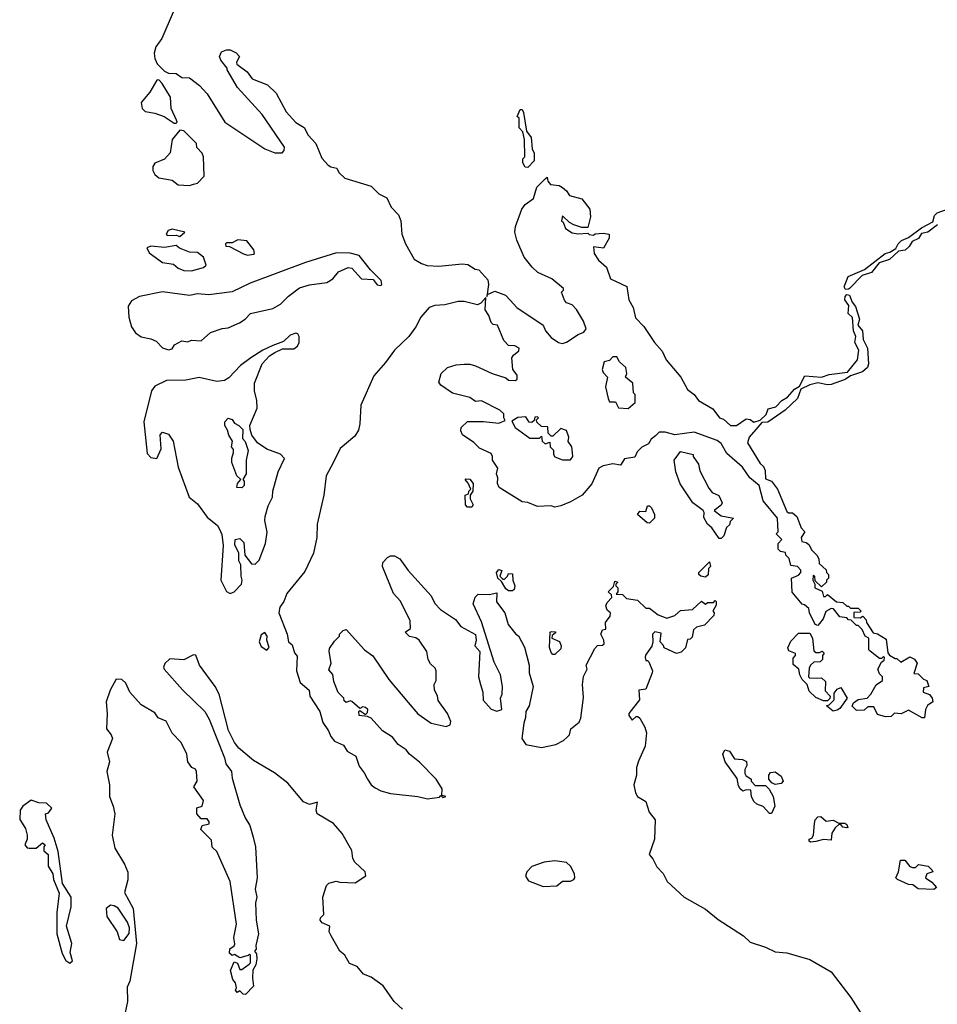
# Model space of a CAD drawing. Extents: x 2494118 to 2687960, y 757339 to 915227.
# Tile 19 of 256: x 2536646 to 2541394, y 826440 to 831535. Entities that reach past the tile are written whole.
import ezdxf

# ---------------------------------------------------------------- set-up
doc = ezdxf.new("R2010")
doc.units = 0

msp = doc.modelspace()

# ---------------------------------------------------------------- linework, layer by layer
at = {"layer": '0CON20XD'}
for points in [[(2537439.4, 831575), (2537381.8, 831438.2), (2537350.6, 831395), (2537341.9, 831361.9), (2537344.4, 831335), (2537357.2, 831307.2), (2537395, 831268), (2537415, 831258.8), (2537455, 831256), (2537485, 831236.7), (2537525, 831233.8), (2537575.8, 831195), (2537615, 831151.2), (2537706.7, 831005), (2537915, 830867.5), (2537965.8, 830845.8), (2538004.2, 830845.8), (2538015, 830857.5), (2538015.8, 830875), (2537900, 831045), (2537772.5, 831185), (2537720, 831275), (2537720, 831285), (2537686.7, 831325), (2537680, 831345), (2537690.7, 831369.3), (2537715, 831380), (2537735, 831378.8), (2537765, 831364), (2537783.3, 831345), (2537767.5, 831315), (2537770, 831305), (2537822.5, 831265), (2537849.5, 831229.5), (2537928, 831198), (2537972.5, 831155), (2538025, 831058.8), (2538075, 831003.8), (2538117.3, 830977.3), (2538138.3, 830938.3), (2538177.5, 830895), (2538209.3, 830819.3), (2538242.3, 830782.3), (2538255, 830773.3), (2538286.4, 830766.4), (2538297.5, 830745), (2538327.5, 830715), (2538465, 830673.8), (2538504.2, 830634.2), (2538545, 830613.3), (2538568, 830565), (2538605.8, 830525), (2538617.5, 830495), (2538622.5, 830425), (2538642.2, 830375), (2538686.3, 830296.3), (2538725, 830272.9), (2538755, 830262.9), (2538815, 830260), (2538935, 830272.5), (2538965, 830268), (2539003.3, 830245), (2539021.2, 830241.2), (2539068.6, 830188.6), (2539071.9, 830165), (2539062.5, 830102.5), (2539066.4, 830113.6), (2539105, 830130), (2539160.2, 830110.2), (2539183.8, 830083.8), (2539218.8, 830045), (2539353.9, 829953.9), (2539366.7, 829925), (2539395, 829890), (2539434.1, 829864.1), (2539455, 829860), (2539475, 829866.7), (2539535, 829906.7), (2539565, 829917.5), (2539577.5, 829935), (2539563.3, 829975), (2539527.5, 830035), (2539505, 830060), (2539475, 830070), (2539463.9, 830083.9), (2539450, 830125), (2539460, 830135), (2539460, 830145), (2539400, 830195), (2539326.4, 830226.4), (2539296.7, 830255), (2539256.4, 830306.4), (2539217.5, 830395), (2539207.5, 830435), (2539211.2, 830465), (2539243.3, 830555), (2539260.7, 830579.3), (2539305, 830610), (2539321.7, 830668.3), (2539365, 830712.5), (2539375, 830720), (2539379.3, 830699.3), (2539393, 830683), (2539437, 830677), (2539455, 830667.5), (2539475, 830650), (2539490, 830625), (2539555, 830608.8), (2539596, 830555), (2539600, 830515), (2539585, 830460), (2539555, 830460), (2539513, 830473), (2539490, 830485), (2539455, 830520), (2539450, 830495), (2539458.3, 830488.3), (2539470, 830455), (2539505, 830432.5), (2539535, 830427.5), (2539585, 830430), (2539593, 830423), (2539615, 830420), (2539623.6, 830426.4), (2539665, 830431.2), (2539696.7, 830425), (2539696.2, 830405), (2539666.4, 830353.6), (2539615, 830360), (2539617.5, 830325), (2539640.7, 830290.7), (2539682.5, 830255), (2539702.5, 830195), (2539787.5, 830155), (2539797.5, 830085), (2539820, 830045), (2539831.7, 829991.7), (2539875, 829947.5), (2539930, 829865), (2539970.7, 829820.7), (2539990, 829775), (2540067.5, 829685), (2540100.7, 829620.7), (2540136.4, 829596.4), (2540157.5, 829565), (2540231.7, 829521.7), (2540267.5, 829475), (2540287.9, 829467.9), (2540324, 829435), (2540355, 829434.4), (2540405, 829469.4), (2540425, 829466.7), (2540445, 829453.1), (2540477.6, 829462.4), (2540508.5, 829491.5), (2540519.1, 829520.9), (2540558.7, 829531.3), (2540588.5, 829565), (2540618.2, 829581.8), (2540655, 829622.9), (2540681.3, 829638.7), (2540708.2, 829691.8), (2540795, 829684.7), (2540835, 829699.6), (2540928.4, 829711.6), (2540981.4, 829775), (2540988.4, 829825), (2540967.2, 829865), (2540972.9, 829895), (2540960.8, 829925), (2540954.7, 829994.7), (2540933.3, 830015), (2540935.5, 830055.5), (2540916.1, 830085), (2540917.4, 830102.6), (2540925, 830113.1), (2540939.2, 830109.2), (2540952.8, 830072.8), (2540971.1, 830051.1), (2540991.5, 829985), (2540982.9, 829955), (2541006.4, 829925), (2541010.9, 829880.8), (2541033.2, 829835), (2541038.2, 829755), (2541033.1, 829735), (2541007.5, 829712.5), (2540945, 829691.8), (2540917.2, 829672.8), (2540845, 829646.8), (2540825, 829645.3), (2540775, 829656.3), (2540735, 829645.9), (2540687.1, 829622.9), (2540669.6, 829575), (2540605.8, 829514.2), (2540517.3, 829452.7), (2540485, 829451.4), (2540455.5, 829415), (2540420, 829375), (2540412.5, 829345), (2540478, 829238), (2540493.6, 829223.6), (2540503, 829203), (2540505, 829160), (2540535, 829147.5), (2540566.7, 829105), (2540615, 828990), (2540623, 828983), (2540645, 828982.5), (2540666.7, 828965), (2540690, 828905), (2540707.5, 828885), (2540690, 828855), (2540692.5, 828835), (2540715, 828830), (2540729.3, 828819.3), (2540745, 828790), (2540770, 828765), (2540780, 828745), (2540781.7, 828721.7), (2540818.3, 828688.3), (2540820, 828675), (2540830, 828665), (2540830, 828645), (2540820, 828635), (2540820, 828625), (2540795, 828600), (2540761.7, 828631.7), (2540760, 828655), (2540751.7, 828658.3), (2540750, 828635), (2540760, 828615), (2540760, 828595), (2540798.3, 828578.3), (2540805, 828550), (2540815, 828550), (2540825, 828560), (2540873, 828523), (2540905, 828520), (2540925, 828500), (2540935, 828500), (2540945, 828490), (2540985, 828490), (2541000, 828475), (2540995, 828470), (2540961.7, 828468.3), (2540961.7, 828441.7), (2540995, 828440), (2541008.3, 828448.3), (2541025, 828430), (2541027.5, 828415), (2541061.7, 828361.7), (2541085, 828357.5), (2541128.8, 828328.8), (2541138.3, 828258.3), (2541147, 828247), (2541175, 828230), (2541185, 828230), (2541205, 828210), (2541251.7, 828238.3), (2541275, 828226.7), (2541290, 828205), (2541271.7, 828151.7), (2541295, 828150), (2541321.7, 828121.7), (2541340, 828115), (2541350, 828085), (2541321.7, 828078.3), (2541320, 828055), (2541353, 828043), (2541367.5, 828025), (2541370, 828005), (2541343.3, 827986.7), (2541332.5, 827965), (2541328.3, 827921.7), (2541315, 827922.5), (2541245, 827962.5), (2541206.4, 827943.6), (2541173, 827947), (2541155, 827930)], [(2537455, 831000), (2537460, 831005), (2537457.5, 831015), (2537430, 831075), (2537426.2, 831135), (2537383.8, 831205), (2537365, 831223.3), (2537355, 831222.5), (2537319.2, 831160.8), (2537274.1, 831105.9), (2537280, 831075), (2537295, 831060), (2537345, 831052), (2537393.9, 831033.9), (2537445, 831000), (2537455, 831000)], [(2539275, 830770), (2539261.7, 830771.7), (2539250, 830795), (2539250, 830815), (2539260, 830825), (2539257.5, 830915), (2539250, 830955), (2539230, 830975), (2539230, 831025), (2539220, 831035), (2539235, 831070), (2539245, 831070), (2539252.5, 831055), (2539268.3, 830958.3), (2539292.5, 830925), (2539297, 830867), (2539307.5, 830845), (2539307.5, 830805), (2539275, 830770)], [(2537525, 830677.5), (2537545, 830683.3), (2537565, 830690), (2537600, 830725), (2537597.5, 830825), (2537590, 830845), (2537563, 830873), (2537560, 830895), (2537495, 830960), (2537475, 830963.3), (2537434.4, 830915.6), (2537424.1, 830845.9), (2537395, 830813.3), (2537345, 830793.6), (2537334.7, 830775), (2537335.5, 830755), (2537345, 830734), (2537365, 830716), (2537434.1, 830704.1), (2537465, 830681.2), (2537525, 830677.5)], [(2540918.6, 830138.6), (2540912.2, 830152.2), (2540933.1, 830206.9), (2541017.1, 830242.9), (2541124.7, 830325.3), (2541148.5, 830331.5), (2541178.9, 830351.1), (2541190.5, 830375), (2541207.9, 830392.1), (2541245, 830407.8), (2541312.1, 830457.9), (2541370.6, 830489.4), (2541378.8, 830521.2), (2541393.6, 830536.4), (2541446.2, 830555)], [(2541395, 830473.1), (2541345, 830436.5), (2541311.7, 830428.3), (2541296.9, 830403.1), (2541263.3, 830386.7), (2541248, 830362), (2541226.8, 830343.2), (2541192.9, 830337.1), (2541145.9, 830294.1), (2541092.5, 830277.5), (2541052.4, 830227.6), (2541005, 830212.2), (2540939.4, 830145), (2540935, 830140), (2540918.6, 830138.6)], [(2537475, 830412.5), (2537500, 830435), (2537435, 830451.2), (2537413.8, 830445), (2537403.3, 830425), (2537408.3, 830418.3), (2537455, 830420), (2537475, 830412.5)], [(2537535, 830235.7), (2537565, 830244.3), (2537596.8, 830253.2), (2537610, 830265), (2537596.1, 830306.1), (2537565, 830330), (2537525, 830332.5), (2537473, 830353), (2537455, 830367.5), (2537395, 830356.7), (2537325, 830364), (2537304.2, 830355), (2537315, 830329.2), (2537385, 830279.4), (2537440.8, 830270.8), (2537465, 830249.2), (2537495, 830238.1), (2537535, 830235.7)], [(2537825, 830317.5), (2537855, 830322.5), (2537860, 830325), (2537857.5, 830345), (2537821.7, 830391.7), (2537773.9, 830396.1), (2537745, 830380), (2537715, 830380), (2537710, 830375), (2537713, 830363), (2537731.7, 830361.7), (2537803.6, 830323.6), (2537825, 830317.5)], [(2537415, 829827.5), (2537435, 829832.5), (2537446.7, 829853.3), (2537485, 829872.5), (2537515, 829867.5), (2537535, 829877.5), (2537585, 829872.5), (2537633, 829917), (2537693, 829937), (2537725, 829940), (2537783.9, 829966.1), (2537812.5, 829985), (2537840, 830015), (2537955, 830041.2), (2537995, 830063.8), (2538036.7, 830105), (2538093, 830147), (2538145, 830164), (2538235.6, 830174.4), (2538265.7, 830194.3), (2538295, 830230), (2538345, 830252.5), (2538365, 830250), (2538413.9, 830193.9), (2538475, 830190), (2538495, 830162.5), (2538515, 830160), (2538520, 830165), (2538516.2, 830185), (2538460.7, 830240.7), (2538402.5, 830315), (2538355, 830326.7), (2538285, 830328.8), (2538125, 830278.6), (2537837.9, 830172.1), (2537745, 830126.2), (2537625, 830111.2), (2537565.8, 830115.8), (2537525, 830108.6), (2537385, 830126.9), (2537265, 830102.1), (2537225, 830081.1), (2537207.4, 830052.6), (2537210.9, 829995), (2537224.5, 829945), (2537244.5, 829915), (2537275, 829893.6), (2537324.5, 829884.5), (2537351.7, 829871.7), (2537385, 829836.7), (2537415, 829827.5)], [(2541155, 827930), (2541125, 827927.5), (2541085, 827940), (2541065, 827980), (2541035, 827980), (2541015, 827962.5), (2540975, 827960), (2540953, 827983), (2540960.7, 827999.3), (2540985, 828016.7), (2541030, 828025), (2541050, 828045), (2541077, 828093), (2541110, 828115), (2541110, 828135), (2541095, 828150), (2541086.7, 828175), (2541105, 828210), (2541118.3, 828221.7), (2541120, 828235), (2541115, 828240), (2541105, 828230), (2541095, 828230), (2541047, 828267), (2541040, 828275), (2541040, 828335), (2541020, 828345), (2541005, 828380), (2540985, 828400), (2540975, 828400), (2540948.3, 828428.3), (2540935, 828430), (2540925, 828440), (2540890, 828445), (2540857, 828487), (2540845, 828487.5), (2540817, 828473), (2540802.5, 828435), (2540785, 828410), (2540775, 828400), (2540762.5, 828405), (2540732.5, 828465), (2540728.3, 828488.3), (2540707, 828507), (2540695, 828510), (2540643, 828573), (2540640, 828645), (2540675, 828660), (2540687.5, 828675), (2540687, 828687), (2540670, 828705), (2540635, 828710), (2540627, 828747), (2540610, 828765), (2540608.3, 828778.3), (2540583, 828783), (2540570, 828795), (2540570, 828825), (2540590, 828845), (2540560, 828875), (2540570, 828885), (2540566.4, 828956.4), (2540492.5, 829045), (2540472.5, 829125), (2540424.1, 829164.1), (2540385, 829220), (2540305, 829290), (2540275, 829342.5), (2540255, 829357.5), (2540135, 829400), (2540035, 829386.2), (2539985, 829400), (2539955, 829400), (2539935, 829382.5), (2539912.5, 829365), (2539899.3, 829340.7), (2539865, 829322.5), (2539840.7, 829299.3), (2539828.3, 829271.7), (2539775, 829262.5), (2539755, 829230), (2539715, 829236.7), (2539665, 829226.7), (2539642.5, 829215), (2539605.8, 829134.2), (2539556.7, 829075), (2539495, 829040), (2539445, 829018.8), (2539415, 829013.3), (2539395, 829020), (2539325, 829016.2), (2539275, 829036.2), (2539245, 829040), (2539127.5, 829115), (2539117.5, 829135), (2539120, 829165), (2539112.5, 829185), (2539120, 829215), (2539092.5, 829255), (2539092.5, 829275), (2539085, 829290), (2539025, 829317.5), (2538996.4, 829346.4), (2538937, 829387), (2538928.3, 829408.3), (2538930, 829425), (2538963.6, 829456.4), (2539045, 829456.7), (2539125, 829447.5), (2539158.3, 829461.7), (2539150, 829475), (2539150, 829495), (2539130, 829515), (2539035, 829562.5), (2539005, 829560), (2538975, 829580), (2538885, 829603.3), (2538825, 829643.3), (2538815, 829660), (2538826.4, 829703.6), (2538860, 829735), (2538905, 829749.2), (2538945, 829752.5), (2538975, 829752.5), (2539004.1, 829744.1), (2539090, 829705), (2539161.7, 829681.7), (2539175, 829670), (2539211.7, 829668.3), (2539220, 829675), (2539220, 829695), (2539197.5, 829725), (2539192.5, 829785), (2539200.7, 829799.3), (2539228.3, 829821.7), (2539230, 829835), (2539207, 829847), (2539175, 829850), (2539150, 829875), (2539117.5, 829955), (2539095, 829957.5), (2539085, 829967.5), (2539073.6, 830003.6), (2539053.9, 830033.9), (2539057.5, 830097.5), (2539032.5, 830067.5), (2539015, 830058.8), (2538945, 830076.2), (2538915, 830076.2), (2538845, 830059.2), (2538793.4, 830056.6), (2538763.8, 830045), (2538722, 829995), (2538696.2, 829945), (2538660, 829895), (2538584.3, 829825.7), (2538538.8, 829761.2), (2538477.9, 829692.1), (2538410.3, 829539.7), (2538405.8, 829444.2), (2538398.1, 829411.9), (2538379.7, 829380.3), (2538304.6, 829315.4), (2538267.6, 829242.4), (2538231.9, 829175), (2538220, 829075), (2538184.5, 828925), (2538183.6, 828855), (2538166.2, 828773.8), (2538120.7, 828679.3), (2538027.5, 828565), (2538011.9, 828525), (2537991.4, 828495), (2537986, 828465), (2538030, 828355), (2538036.4, 828316.4), (2538055, 828300), (2538068.3, 828258.3), (2538081.7, 828241.7), (2538077.5, 828165), (2538097.5, 828105), (2538144, 828065), (2538146.2, 828035), (2538198.8, 827955), (2538215, 827897.5), (2538243.8, 827855), (2538255.8, 827825), (2538275, 827802.5), (2538321.7, 827781.7), (2538340.5, 827750.5), (2538384.5, 827724.5), (2538401.7, 827671.7), (2538428.2, 827638.2), (2538444.7, 827604.7), (2538465, 827575.7), (2538485, 827560), (2538515, 827544.3), (2538565, 827531.2), (2538705.9, 827515.9), (2538756.4, 827503.6), (2538817.5, 827512.5), (2538825, 827520), (2538835, 827510), (2538850, 827515), (2538830, 827520), (2538832.5, 827555), (2538800, 827605), (2538715, 827693.3), (2538662.5, 827735), (2538645, 827756.7), (2538603.3, 827785), (2538575, 827822.5), (2538522.5, 827855), (2538465, 827920), (2538445, 827930), (2538402.5, 827935), (2538400, 827955), (2538405, 827960), (2538435, 827940), (2538445, 827950), (2538446.7, 827965), (2538435, 827976.7), (2538420.7, 827979.3), (2538405, 827970), (2538365, 828007.5), (2538355, 828010), (2538335, 828002.5), (2538325, 828010), (2538322.5, 828025), (2538293, 828053), (2538270.7, 828110.7), (2538266.2, 828146.2), (2538245, 828170), (2538257.5, 828205), (2538246.7, 828265), (2538249.3, 828280.7), (2538275, 828320), (2538300, 828345), (2538300, 828355), (2538320, 828375), (2538335, 828380), (2538430, 828275), (2538473, 828243), (2538555, 828120), (2538655, 828001.2), (2538705, 827943.8), (2538774.4, 827894.4), (2538853, 827877), (2538873, 827887), (2538877, 827903), (2538860, 827945), (2538811.7, 828011.7), (2538807, 828037), (2538792.5, 828065), (2538790, 828095), (2538800, 828115), (2538800, 828165), (2538795, 828180), (2538771.7, 828201.7), (2538760, 828225), (2538752.5, 828265), (2538712.5, 828325), (2538695, 828336.7), (2538663, 828343), (2538640, 828365), (2538667.5, 828385), (2538666.2, 828425), (2538615.7, 828525.7), (2538580, 828565), (2538523.3, 828705), (2538523.9, 828726.1), (2538548.3, 828751.7), (2538565, 828760), (2538585, 828760), (2538613.3, 828745), (2538656.2, 828685), (2538774.1, 828554.1), (2538794.2, 828514.2), (2538822.3, 828482.3), (2538900.5, 828430.5), (2538927.5, 828395), (2539003.6, 828353.6), (2539007.5, 828325), (2539000, 828295), (2539027.5, 828265), (2539020, 828135), (2539030, 828095), (2539042.5, 828055), (2539043.9, 828013.9), (2539085, 827967.5), (2539115, 827957.5), (2539140, 827965), (2539133.3, 828025), (2539142.5, 828045), (2539143.3, 828085), (2539133.3, 828145), (2539100.5, 828210.5), (2539035, 828420), (2538993, 828513), (2539003, 828547), (2539018.3, 828561.7), (2539075, 828560), (2539115, 828570), (2539113, 828523), (2539156.7, 828465), (2539173.3, 828405), (2539212.5, 828355), (2539226.1, 828346.1), (2539257.3, 828287.3), (2539281.2, 828195), (2539281.2, 828155), (2539303.3, 828085), (2539281.2, 827985), (2539264, 827955), (2539263.8, 827925), (2539253.8, 827895), (2539244, 827815), (2539265, 827784), (2539345, 827768.8), (2539420, 827785), (2539460, 827805), (2539478.3, 827821.7), (2539490, 827835), (2539497.5, 827865), (2539540.7, 827899.3), (2539549.3, 827920.7), (2539563, 828027), (2539557.5, 828095), (2539563.6, 828136.4), (2539582.5, 828175), (2539577.5, 828195), (2539621.7, 828281.7), (2539635, 828297.5), (2539661.7, 828298.3), (2539670, 828305), (2539667.5, 828325), (2539652.5, 828355), (2539661.7, 828378.3), (2539678.3, 828381.7), (2539677.5, 828415), (2539701.7, 828448.3), (2539702.5, 828465), (2539685, 828480), (2539678.3, 828501.7), (2539685, 828520), (2539710, 828545), (2539708.3, 828558.3), (2539690, 828575), (2539718.3, 828601.7), (2539725, 828630), (2539740, 828625), (2539730, 828615), (2539730, 828605), (2539740, 828595), (2539740, 828575), (2539731.7, 828561.7), (2539765, 828560), (2539785, 828540), (2539841.7, 828531.7), (2539885, 828490), (2539905, 828490), (2539950, 828455), (2539995, 828437.5), (2540035, 828452.5), (2540065, 828477.5), (2540127, 828483), (2540173, 828527), (2540195, 828510), (2540205, 828520), (2540235, 828520), (2540245, 828530), (2540250, 828525), (2540250, 828505), (2540232.5, 828475), (2540240, 828465), (2540238.3, 828451.7), (2540188.3, 828401.7), (2540148.3, 828391.7), (2540131.7, 828378.3), (2540125, 828340), (2540115, 828330), (2540101.7, 828328.3), (2540090, 828285), (2540068.3, 828261.7), (2540045, 828256.2), (2539980, 828285), (2539977, 828297), (2539960, 828315), (2539965, 828360), (2539932.5, 828367.5), (2539920, 828355), (2539922.5, 828315), (2539917, 828293), (2539883.9, 828246.1), (2539882.5, 828235), (2539885, 828220), (2539895, 828220), (2539901.7, 828211.7), (2539920, 828165), (2539918.8, 828155), (2539885, 828070), (2539850, 828065), (2539852.5, 828015), (2539797.5, 827945), (2539797.5, 827935), (2539815, 827910), (2539835, 827930), (2539845, 827930), (2539855, 827920), (2539881.2, 827875), (2539888.8, 827845), (2539882.5, 827775), (2539847.5, 827697.5), (2539836.7, 827665), (2539838, 827625), (2539824, 827575), (2539832, 827535), (2539843.3, 827515), (2539885, 827490), (2539902, 827435), (2539933.9, 827393.9), (2539930, 827295), (2539903.3, 827215), (2539922.3, 827192.3), (2539941.7, 827151.7), (2539975, 827116.2), (2539996, 827075), (2540084.2, 826994.2), (2540195, 826932), (2540259.5, 826879.5), (2540391.2, 826795), (2540425, 826761.2), (2540505, 826735.7), (2540555, 826710.8), (2540615, 826706.9), (2540735, 826672.2), (2540845, 826608.6), (2540945.7, 826475), (2541055.7, 826305)], [(2537735, 828566.2), (2537755, 828573.8), (2537793.3, 828615), (2537797.5, 828635), (2537791.2, 828655), (2537790, 828715), (2537780, 828735), (2537780, 828775), (2537758.3, 828818.3), (2537760, 828845), (2537785, 828850), (2537805, 828830), (2537810, 828765), (2537845, 828720), (2537865, 828717.5), (2537885, 828737.5), (2537917.5, 828825), (2537926.1, 828883.9), (2537914.2, 828944.2), (2537915.8, 828965), (2537931.2, 829018.8), (2537953.8, 829065), (2537956.2, 829095), (2537983.8, 829195), (2538016.2, 829265), (2537995, 829287.5), (2537925, 829312.5), (2537875.7, 829345.7), (2537847.5, 829385), (2537837.5, 829415), (2537836.7, 829435), (2537874, 829525), (2537872, 829565), (2537860, 829615), (2537860.8, 829655), (2537900, 829755), (2537937.5, 829795), (2537966.4, 829813.6), (2538005, 829832.5), (2538065, 829832.5), (2538082.5, 829845), (2538092.5, 829865), (2538092.5, 829895), (2538085, 829910), (2538075, 829912.5), (2538045, 829903.3), (2538010.7, 829869.3), (2537955, 829848.8), (2537903.3, 829825), (2537841.2, 829785), (2537787.5, 829745), (2537727.8, 829682.2), (2537705, 829668.1), (2537665, 829662.9), (2537575, 829683.5), (2537505, 829669.6), (2537405, 829667.5), (2537345, 829638.1), (2537328.5, 829615), (2537288, 829455), (2537305, 829290), (2537325, 829269.2), (2537356.2, 829263.8), (2537377.5, 829315), (2537373, 829387), (2537385, 829400), (2537415, 829390), (2537440, 829355), (2537465, 829220), (2537522.5, 829065), (2537565, 829030), (2537615, 828961.2), (2537668.6, 828918.6), (2537678.3, 828901.7), (2537691.7, 828871.7), (2537698, 828815), (2537686, 828635), (2537716.1, 828576.1), (2537735, 828566.2)], [(2539795, 829522.5), (2539830, 829555), (2539830, 829595), (2539822.5, 829605), (2539817.5, 829655), (2539780, 829685), (2539787.5, 829705), (2539782.5, 829735), (2539750, 829765), (2539735, 829790), (2539715, 829790), (2539698.3, 829771.7), (2539670, 829765), (2539660, 829725), (2539665, 829710), (2539687.5, 829685), (2539677.5, 829635), (2539690, 829575), (2539698.3, 829558.3), (2539728.3, 829558.3), (2539745, 829527.5), (2539795, 829522.5)], [(2537795, 829112.5), (2537770, 829115), (2537772.5, 829135), (2537790, 829155), (2537770, 829175), (2537743.9, 829243.9), (2537743.6, 829266.4), (2537752.5, 829295), (2537751.7, 829311.7), (2537742.5, 829325), (2537747.5, 829355), (2537727.5, 829385), (2537721.7, 829411.7), (2537707.5, 829435), (2537707.5, 829455), (2537725, 829472.5), (2537745, 829466.7), (2537757, 829447), (2537780, 829435), (2537800, 829415), (2537798.3, 829368.3), (2537811.7, 829351.7), (2537827.5, 829305), (2537817.5, 829255), (2537817.5, 829185), (2537800, 829155), (2537807, 829147), (2537807.5, 829125), (2537795, 829112.5)], [(2539495, 829257.5), (2539507.5, 829275), (2539507, 829293), (2539502.5, 829325), (2539483, 829353), (2539487.5, 829375), (2539475, 829410), (2539445, 829420), (2539405, 829380), (2539395, 829380), (2539380, 829395), (2539378.3, 829428.3), (2539345, 829430), (2539321.7, 829451.7), (2539320, 829465), (2539330, 829475), (2539325, 829480), (2539311.7, 829478.3), (2539308.3, 829461.7), (2539295, 829450), (2539281.7, 829451.7), (2539265, 829480), (2539223, 829477), (2539191.7, 829458.3), (2539210, 829425), (2539285, 829370), (2539335, 829370), (2539345, 829380), (2539350, 829355), (2539365, 829340), (2539388.3, 829348.3), (2539390, 829325), (2539407, 829307), (2539407.5, 829285), (2539415, 829272.5), (2539455, 829257.5), (2539495, 829257.5)], [(2540275, 828850), (2540265, 828850), (2540226.7, 828905), (2540203.9, 828923.9), (2540185, 828960), (2540187.5, 828985), (2540182.5, 828995), (2540128.8, 829035), (2540064.1, 829134.1), (2540040, 829195), (2540032.5, 829255), (2540065, 829300), (2540130, 829285), (2540130, 829275), (2540157.5, 829235), (2540165, 829200), (2540211.7, 829111.7), (2540229.3, 829089.3), (2540263.6, 829073.6), (2540280, 829035), (2540275, 829022.5), (2540240, 828995), (2540275, 828967.5), (2540340, 828955), (2540321.7, 828938.3), (2540318.3, 828921.7), (2540303, 828907), (2540290, 828865), (2540275, 828850)], [(2538985, 829012.5), (2538963, 829013), (2538952.5, 829025), (2538950, 829075), (2538968.3, 829081.7), (2538970, 829095), (2538980, 829105), (2538967, 829137), (2538950, 829155), (2538955, 829160), (2538975, 829157.5), (2538992.5, 829135), (2538990, 829095), (2538977.5, 829075), (2538977.5, 829055), (2538992.5, 829025), (2538985, 829012.5)], [(2539905, 828930), (2539891.7, 828931.7), (2539842.5, 828975), (2539855, 828992.5), (2539885, 828990), (2539895, 829020), (2539905, 829020), (2539915, 829010), (2539930, 828975), (2539930, 828955), (2539905, 828930)], [(2539195, 828580), (2539175, 828580), (2539160.5, 828590.5), (2539138.3, 828628.3), (2539120, 828645), (2539112.5, 828675), (2539125, 828690), (2539140, 828685), (2539130, 828655), (2539145, 828640), (2539155, 828640), (2539170, 828655), (2539175, 828670), (2539195, 828667.5), (2539197.5, 828635), (2539208, 828605), (2539203.8, 828586.2), (2539195, 828580)], [(2540195, 828650), (2540170, 828655), (2540160, 828665), (2540160, 828675), (2540215, 828730), (2540220, 828705), (2540210, 828695), (2540207.7, 828662.3), (2540195, 828650)], [(2537925, 828272), (2537935.8, 828285.8), (2537924.1, 828324.1), (2537925.7, 828345.7), (2537915, 828363.3), (2537895, 828352.5), (2537884.3, 828315), (2537895, 828291.9), (2537925, 828272)], [(2539415, 828250), (2539405, 828250), (2539395, 828260), (2539387, 828287), (2539390, 828365), (2539395, 828370), (2539418.3, 828368.3), (2539418.3, 828361.7), (2539401.7, 828348.3), (2539400, 828335), (2539438.3, 828318.3), (2539447.5, 828295), (2539445, 828280), (2539415, 828250)], [(2540825, 828010), (2540805, 828010), (2540765, 828027.5), (2540730.7, 828060.7), (2540720, 828095), (2540695, 828120), (2540682.5, 828145), (2540677.5, 828175), (2540648.3, 828198.3), (2540648.3, 828231.7), (2540660, 828245), (2540660, 828255), (2540625, 828270), (2540620, 828285), (2540635, 828320), (2540675, 828360), (2540735, 828360), (2540747.5, 828335), (2540755, 828270), (2540765, 828260), (2540785, 828260), (2540797.5, 828267.5), (2540807.5, 828257.5), (2540800, 828245), (2540800, 828225), (2540788.3, 828211.7), (2540755, 828210), (2540737.5, 828195), (2540730.7, 828179.3), (2540727.5, 828135), (2540735, 828127.5), (2540795, 828130), (2540815, 828110), (2540813, 828063), (2540840, 828035), (2540838.3, 828021.7), (2540825, 828010)], [(2538626.7, 826415), (2538583.8, 826455), (2538526.7, 826535), (2538465, 826581.2), (2538425, 826596.7), (2538392.5, 826635), (2538351.7, 826651.7), (2538327.5, 826695), (2538302.5, 826715), (2538257.5, 826795), (2538247.5, 826815), (2538250, 826845), (2538211.7, 826861.7), (2538200, 826875), (2538201.7, 826888.3), (2538220, 826905), (2538213.8, 826995), (2538232.5, 827055), (2538245, 827067.5), (2538282.5, 827077.5), (2538301.7, 827071.7), (2538381.7, 827068.3), (2538437.5, 827105), (2538432.5, 827125), (2538380, 827175), (2538370, 827195), (2538365, 827236.7), (2538315, 827323.8), (2538268.8, 827375), (2538185.6, 827425.6), (2538180.6, 827445), (2538186, 827486), (2538145.8, 827474.2), (2538115, 827488.1), (2538034, 827585), (2537965, 827637.1), (2537855, 827700.8), (2537780, 827765), (2537758, 827795), (2537726.9, 827856.9), (2537677.5, 828045), (2537657.5, 828085), (2537575.4, 828195.4), (2537557.1, 828247.1), (2537545, 828248), (2537495, 828222.9), (2537422.7, 828227.3), (2537396.4, 828203.6), (2537390, 828185), (2537393.3, 828175), (2537487.9, 828067.9), (2537603.8, 827955), (2537626, 827915), (2537706.2, 827715), (2537712, 827685), (2537741.2, 827645), (2537745, 827610), (2537785, 827472.5), (2537812, 827405), (2537836, 827365), (2537854, 827305), (2537866.7, 827255), (2537873.8, 827095), (2537864, 827035), (2537873.3, 826995), (2537866, 826965), (2537870, 826875), (2537882, 826805), (2537867.5, 826745), (2537870, 826725), (2537860, 826715), (2537871.7, 826701.7), (2537872.5, 826675), (2537867.5, 826645), (2537852.5, 826617.5), (2537850, 826575), (2537856.4, 826533.6), (2537815, 826490), (2537801.7, 826491.7), (2537785, 826510), (2537771.7, 826501.7), (2537762.5, 826512.5), (2537767.5, 826525), (2537761.7, 826551.7), (2537748.3, 826568.3), (2537736.7, 826615), (2537755, 826660), (2537773, 826653), (2537785, 826620), (2537795, 826620), (2537833, 826647), (2537840, 826655), (2537840, 826695), (2537835, 826700), (2537827.5, 826692.5), (2537785, 826680), (2537757, 826697), (2537745, 826692.5), (2537731.2, 826705), (2537733, 826727), (2537755, 826742.5), (2537758.3, 826751.7), (2537754, 826785), (2537767.1, 826855), (2537734.1, 827075.9), (2537665, 827230), (2537642.5, 827252.5), (2537638.8, 827288.8), (2537582.5, 827345), (2537590, 827365), (2537626.7, 827373.3), (2537626.7, 827385), (2537615, 827400), (2537585, 827400), (2537562.5, 827425), (2537562.5, 827457.5), (2537590, 827465), (2537597.5, 827495), (2537547.5, 827565), (2537563.3, 827595), (2537561.2, 827645), (2537555, 827656.2), (2537536.1, 827666.1), (2537516.2, 827695), (2537510, 827735), (2537481.2, 827795), (2537435, 827842.5), (2537404, 827905), (2537361.7, 827921.7), (2537345, 827948.8), (2537275, 827990), (2537215.7, 828055.7), (2537195, 828101.2), (2537175, 828121.2), (2537145, 828122.5), (2537114.7, 828065.3), (2537093.3, 828005), (2537098.7, 827945), (2537095.5, 827865), (2537119.1, 827835), (2537125.4, 827815), (2537098.4, 827745), (2537110.6, 827695), (2537097.3, 827645), (2537109.6, 827575), (2537110, 827515), (2537130.2, 827465), (2537137.2, 827425), (2537123.8, 827315), (2537138.1, 827248.1), (2537188.8, 827165), (2537205, 827123.3), (2537205.4, 827084.6), (2537188.3, 827018.3), (2537232.5, 826935), (2537250, 826755), (2537215, 826560), (2537201.7, 826528.3), (2537203.3, 826455), (2537183.8, 826365)], [(2540855, 827957.5), (2540820, 827985), (2540835, 827990), (2540860, 828015), (2540859.3, 828050.7), (2540875, 828070), (2540895, 828080), (2540927.5, 828025), (2540889.3, 827970.7), (2540875, 827962.5), (2540855, 827957.5)], [(2540535, 827427.5), (2540525, 827427.5), (2540493, 827463), (2540460, 827475), (2540445, 827490), (2540432.5, 827515), (2540428.3, 827548.3), (2540405, 827550), (2540387, 827543), (2540373.8, 827555), (2540365, 827570), (2540358.3, 827608.3), (2540296.7, 827695), (2540284, 827735), (2540295, 827757.5), (2540319.3, 827749.3), (2540345, 827710), (2540385, 827706.7), (2540406.4, 827696.4), (2540407.5, 827675), (2540397.5, 827655), (2540397.5, 827635), (2540403.6, 827623.6), (2540430, 827605), (2540430, 827595), (2540451.7, 827571.7), (2540505, 827572.5), (2540523.6, 827553.6), (2540543.8, 827515), (2540553.3, 827465), (2540535, 827427.5)], [(2540555, 827576.7), (2540536.7, 827586.7), (2540522.5, 827605), (2540522.5, 827625), (2540530.7, 827639.3), (2540555, 827643.3), (2540585, 827620), (2540596.7, 827595), (2540585, 827582.5), (2540555, 827576.7)], [(2536905, 826653.3), (2536918.8, 826665), (2536907.3, 826707.3), (2536916, 826755), (2536888.8, 826845), (2536912.5, 826945), (2536912.5, 826995), (2536867.5, 827065), (2536845, 827230), (2536825, 827300), (2536783.3, 827395), (2536780, 827425), (2536795, 827430), (2536812.5, 827455), (2536785, 827481.2), (2536745, 827483.3), (2536705, 827495.7), (2536661.4, 827465), (2536647.5, 827445), (2536645.8, 827395.8), (2536675, 827350), (2536683.9, 827316.1), (2536683.8, 827295), (2536672.5, 827265), (2536685, 827250), (2536695, 827247.5), (2536731.7, 827248.3), (2536763.6, 827276.4), (2536777.5, 827265), (2536770, 827255), (2536770, 827235), (2536792.5, 827215), (2536793.8, 827155), (2536817.5, 827115), (2536821.2, 827085), (2536850, 827015), (2536837.5, 826915), (2536838, 826805), (2536865, 826702.5), (2536885, 826666.7), (2536905, 826653.3)], [(2540738.3, 827278.3), (2540730, 827285), (2540730, 827295), (2540745, 827300), (2540752.5, 827315), (2540757.5, 827375), (2540762.5, 827395), (2540775, 827410), (2540791.7, 827411.7), (2540818.3, 827388.3), (2540855, 827392.5), (2540885, 827377.5), (2540915, 827376.7), (2540925, 827370), (2540930, 827355), (2540925, 827352.5), (2540905, 827357.5), (2540895, 827370), (2540885, 827370), (2540865, 827353.3), (2540848.8, 827325), (2540845, 827290), (2540805, 827292), (2540765, 827283.3), (2540738.3, 827278.3)], [(2539355, 827050), (2539425, 827053.3), (2539455, 827076.7), (2539495, 827076.7), (2539512.5, 827085), (2539517.5, 827095), (2539516.2, 827115), (2539496.2, 827155), (2539475, 827173.8), (2539415, 827182), (2539360, 827175), (2539295, 827153.3), (2539270, 827125), (2539263.6, 827103.6), (2539278.3, 827078.3), (2539355, 827050)], [(2541375, 827033.3), (2541295, 827037.5), (2541267.5, 827057.5), (2541245, 827060), (2541187.5, 827085), (2541180, 827095), (2541192.5, 827125), (2541203.6, 827186.4), (2541226.1, 827186.1), (2541252.3, 827152.3), (2541265, 827147.5), (2541281.7, 827148.3), (2541297, 827163), (2541346.7, 827155), (2541367.5, 827135), (2541370, 827125), (2541340, 827115), (2541332.5, 827095), (2541365, 827072.5), (2541390, 827045), (2541375, 827033.3)], [(2537185, 826770), (2537213, 826807), (2537213.3, 826835), (2537203.3, 826865), (2537155, 826936.7), (2537135, 826950), (2537115, 826952.5), (2537093.3, 826935), (2537096.7, 826895), (2537150, 826815), (2537162.5, 826775), (2537185, 826770)]]:
    msp.add_lwpolyline(points, dxfattribs=at)

doc.saveas('drawing.dxf')
